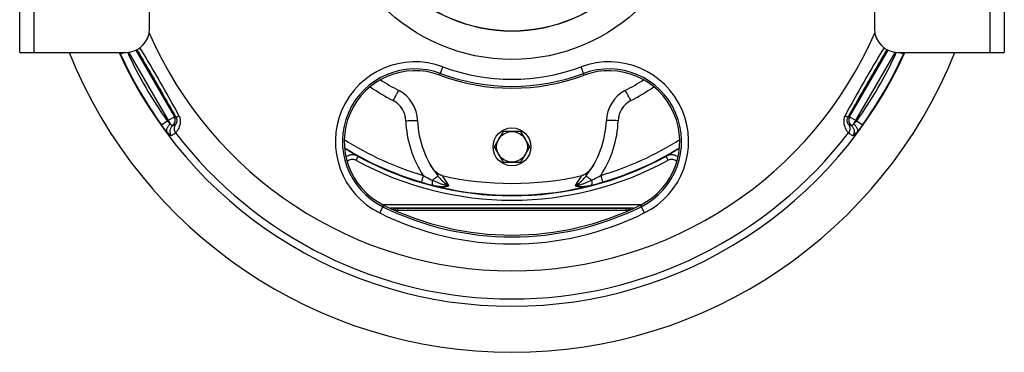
# Model space of a CAD drawing. Extents: x -1767 to 1181, y 8 to 1639.
# Tile 52 of 74: x -311 to 106, y 638 to 778. Entities that reach past the tile are written whole.
import ezdxf

# ---------------------------------------------------------------- set-up
doc = ezdxf.new("R2010")
doc.units = 0
doc.header["$LTSCALE"] = 65.395
doc.layers.get('0').update_dxf_attribs({"linetype": 'CONTINUOUS'})

msp = doc.modelspace()

# ---------------------------------------------------------------- linework, layer by layer
at = {"color": 7, "linetype": 'CONTINUOUS'}
for p, q in [((-310.65, 764.66), (-310.65, 914.66)), ((106.35, 914.66), (106.35, 764.66)), ((-255.65, 774.66), (-255.65, 904.66)), ((51.35, 904.66), (51.35, 774.66)), ((-310.65, 764.66), (-265.65, 764.66)), ((61.35, 764.66), (106.35, 764.66))]:
    msp.add_line(p, q, dxfattribs=at)
at = {"color": 9, "linetype": 'CONTINUOUS'}
for p, q in [((-304.65, 914.66), (-304.65, 764.66)), ((100.35, 764.66), (100.35, 914.66)), ((-266.4, 764.66), (-267.94, 763.96)), ((-246.82, 734.35), (-264.37, 764.75)), ((-261.4, 765.61), (-245.13, 737.42)), ((40.84, 737.42), (57.11, 765.61)), ((60.08, 764.75), (42.53, 734.35)), ((63.65, 763.96), (62.11, 764.66)), ((-132.71, 755.01), (-131.4, 758.52)), ((-71.58, 755.01), (-72.89, 758.52)), ((-250.6, 733.93), (-248.17, 735.66)), ((-248.17, 735.66), (-245.13, 737.42)), ((-244.47, 737.24), (-245.13, 737.42)), ((40.84, 737.42), (40.18, 737.24)), ((40.84, 737.42), (43.88, 735.66)), ((43.88, 735.66), (46.31, 733.93)), ((-156.5, 700.01), (-158.16, 696.65)), ((-47.65, 700.08), (-156.63, 700.08)), ((-153.62, 698.64), (-153.61, 698.66)), ((-151.46, 698.66), (-151.47, 698.61)), ((-53.81, 698.56), (-150.48, 698.56)), ((-150.48, 697.66), (-150.48, 698.56)), ((-53.81, 697.66), (-53.81, 698.56)), ((-52.82, 698.61), (-52.83, 698.66)), ((-50.67, 698.64), (-50.68, 698.66)), ((-47.79, 700.01), (-46.13, 696.65))]:
    msp.add_line(p, q, dxfattribs=at)
at = {"color": 6, "linetype": 'CONTINUOUS'}
for p, q in [((-105.9, 731.16), (-109.65, 724.66)), ((-98.39, 731.16), (-105.9, 731.16)), ((-94.64, 724.66), (-98.39, 731.16)), ((-109.65, 724.66), (-105.9, 718.16)), ((-98.39, 718.16), (-94.64, 724.66)), ((-105.9, 718.16), (-98.39, 718.16)), ((-50.63, 698.66), (-153.66, 698.66)), ((-53.81, 697.66), (-150.48, 697.66))]:
    msp.add_line(p, q, dxfattribs=at)
at = {"color": 9, "linetype": 'CONTINUOUS'}
for radius in [77.99, 66.05, 65.97]:
    msp.add_circle((-102.15, 839.66), radius, dxfattribs=at)
at = {"color": 2, "linetype": 'CONTINUOUS'}
msp.add_circle((-102.15, 724.66), 8, dxfattribs=at)
at = {"color": 6, "linetype": 'CONTINUOUS'}
msp.add_circle((-102.15, 724.66), 6.5, dxfattribs=at)
at = {"color": 7, "linetype": 'CONTINUOUS'}
for centre, radius, start, end in [((-265.65, 774.66), 10, 270, 360), ((61.35, 774.66), 10, 180, 270), ((-102.15, 839.66), 202, 201.797, 338.203), ((-102.15, 839.66), 182.5, 204.2676, 335.7324), ((-143.19, 726.9), 30, 69.5557, 243.6597), ((-102.15, 837), 87.5, 249.5557, 290.4443), ((-61.1, 726.9), 30, 296.3403, 110.4443), ((-102.15, 809.79), 122.5, 243.6597, 296.3403)]:
    msp.add_arc(centre, radius, start, end, dxfattribs=at)
at = {"color": 9, "linetype": 'CONTINUOUS'}
for centre, radius, start, end in [((-102.15, 839.66), 167.49, 203.4527, 336.5472), ((-227.38, 782.48), 44.58, 203.5552, 204.5412), ((-102.15, 839.66), 182.26, 204.5414, 215.4587), ((-102.15, 839.66), 179.27, 204.7233, 215.458), ((-701.54, 493.59), 519.35, 28.0475, 31.7132), ((497.25, 493.59), 519.35, 148.2868, 151.9525), ((-102.15, 839.66), 179.27, 324.542, 335.2767), ((-102.15, 839.66), 182.26, 324.5414, 335.4587), ((23.11, 782.47), 44.56, 335.4592, 336.4451), ((-143.19, 726.9), 33.75, 69.5557, 243.6597), ((-61.1, 726.9), 33.75, 296.3403, 110.4443), ((-143.19, 726.9), 30.77, 69.5557, 243.6597), ((-102.15, 837), 86.73, 249.5557, 290.4443), ((-102.15, 837), 83.75, 249.5557, 290.4443), ((-61.1, 726.9), 30.77, 296.3403, 110.4443), ((-102.11, 839.86), 108.08, 236.1917, 242.2346), ((-102.18, 839.86), 108.08, 297.7654, 303.8096), ((-157.11, 735.37), 10, 1.9963, 62.2367), ((-47.18, 735.37), 10, 117.7633, 178.0037), ((-247.73, 735.92), 3, 307.4878, 29.9784), ((-102.15, 737.29), 45, 181.9963, 213.3975), ((-102.15, 737.29), 45, 326.6025, 358.0037), ((43.44, 735.92), 3, 150.0216, 232.5122), ((-102.15, 839.66), 179.43, 217.4297, 322.5701), ((-102.15, 839.54), 132.46, 237.5733, 253.5246), ((-102.14, 839.54), 132.46, 286.4754, 302.4283), ((-102.15, 839.63), 135.46, 238.4342, 253.5266), ((-102.15, 839.59), 135.45, 238.4262, 301.5742), ((-102.14, 839.63), 135.46, 286.4734, 301.5661), ((-102.15, 839.64), 137.58, 241.2823, 298.7177), ((-102.15, 839.53), 135.59, 241.2819, 298.7181), ((-98.56, 733.17), 39.15, 211.9355, 218.0116), ((-136.14, 703.8), 8.54, 31.5724, 38.0196), ((-68.07, 703.74), 8.65, 142.0193, 148.3883), ((-105.54, 733.04), 38.91, 321.9701, 328.083), ((-102.15, 809.79), 126.25, 243.6597, 296.3403), ((-102.15, 809.79), 123.27, 243.6597, 296.3403), ((-150.29, 708.43), 9.9, 261.0118, 263.0983), ((-150.48, 707.56), 9.01, 263.6867, 269.9976), ((-53.81, 707.56), 9.01, 270.0024, 276.3133), ((-54, 708.43), 9.9, 276.9017, 278.9882)]:
    msp.add_arc(centre, radius, start, end, dxfattribs=at)
at = {"color": 6, "linetype": 'CONTINUOUS'}
for centre, radius, start, end in [((-102.15, 839.66), 103, 237.2396, 242.2368), ((-102.15, 839.66), 103, 297.7632, 302.7602), ((-157.11, 735.24), 15, 1.9962, 62.2368), ((-47.18, 735.24), 15, 117.7632, 178.0038), ((-102.15, 737.16), 40, 181.9962, 218.4046), ((-102.15, 737.16), 40, 321.5954, 358.0038), ((-102.15, 844.46), 135.28, 257.344, 282.656), ((-150.48, 707.66), 10, 263.6843, 270), ((-53.81, 707.66), 10, 270, 276.3157)]:
    msp.add_arc(centre, radius, start, end, dxfattribs=at)
at = {"color": 9, "linetype": 'CONTINUOUS'}
for points, knots in [([(-260.97, 765.82), (-259.59, 763.45), (-254.09, 753.92), (-248.59, 744.39), (-244.47, 737.24)], [0, 0, 0, 0, 0.249867, 1, 1, 1, 1]), ([(40.18, 737.24), (41.55, 739.62), (47.04, 749.15), (52.54, 758.68), (56.68, 765.82)], [0, 0, 0, 0, 0.249668, 1, 1, 1, 1]), ([(-152.45, 744.22), (-152.3, 744.51), (-152.01, 745.06), (-151.59, 745.86), (-151.19, 746.6), (-150.89, 747.15), (-150.68, 747.55), (-150.54, 747.8), (-150.42, 748.01), (-150.32, 748.19), (-150.25, 748.31), (-150.21, 748.39), (-150.18, 748.44), (-150.16, 748.47), (-150.14, 748.5), (-150.13, 748.51), (-150.13, 748.52), (-150.12, 748.52)], [0, 0, 0, 0, 0.19625, 0.384285, 0.557108, 0.708264, 0.77392, 0.832121, 0.882323, 0.924059, 0.956942, 0.969963, 0.980665, 0.989024, 0.995022, 0.998659, 1, 1, 1, 1]), ([(-51.84, 744.22), (-51.99, 744.51), (-52.28, 745.06), (-52.7, 745.86), (-53.1, 746.6), (-53.4, 747.15), (-53.61, 747.55), (-53.75, 747.8), (-53.87, 748.01), (-53.97, 748.19), (-54.04, 748.31), (-54.08, 748.39), (-54.11, 748.44), (-54.13, 748.47), (-54.15, 748.5), (-54.16, 748.51), (-54.16, 748.52), (-54.17, 748.52)], [0, 0, 0, 0, 0.19625, 0.384285, 0.557108, 0.708264, 0.77392, 0.832121, 0.882323, 0.924059, 0.956942, 0.969963, 0.980665, 0.989024, 0.995022, 0.998659, 1, 1, 1, 1]), ([(-248.31, 731), (-248.7, 731.44), (-249.48, 732.4), (-250.22, 733.4), (-250.6, 733.93)], [0, 0, 0, 0, 0.473968, 1, 1, 1, 1]), ([(-246.82, 734.35), (-247.12, 734.12), (-247.53, 733.73), (-247.98, 733.13), (-248.24, 732.65), (-248.41, 732.17), (-248.5, 731.62), (-248.42, 731.21), (-248.31, 731)], [0, 0, 0, 0, 0.283784, 0.430463, 0.571553, 0.701126, 0.816039, 1, 1, 1, 1]), ([(-246.82, 734.35), (-246.93, 734.44), (-247.41, 734.84), (-247.85, 735.3), (-248.17, 735.66)], [0, 0, 0, 0, 0.23066, 1, 1, 1, 1]), ([(-245.9, 733.54), (-245.92, 733.53), (-245.96, 733.54), (-246.06, 733.59), (-246.25, 733.74), (-246.52, 734.01), (-246.71, 734.22), (-246.82, 734.35)], [0, 0, 0, 0, 0.035522, 0.094611, 0.294659, 0.601481, 1, 1, 1, 1]), ([(-244.74, 734.1), (-244.83, 734.04), (-245.2, 733.82), (-245.6, 733.65), (-245.9, 733.54)], [0, 0, 0, 0, 0.246085, 1, 1, 1, 1]), ([(-244.74, 734.1), (-244.9, 733.86), (-245.17, 733.31), (-245.3, 732.38), (-245.13, 731.43), (-244.82, 730.86), (-244.63, 730.61)], [0, 0, 0, 0, 0.23372, 0.485989, 0.745817, 1, 1, 1, 1]), ([(-244.47, 737.24), (-244.35, 737.03), (-244.17, 736.59), (-244.07, 735.94), (-244.11, 735.37), (-244.23, 734.92), (-244.38, 734.58), (-244.52, 734.34), (-244.64, 734.19), (-244.71, 734.12), (-244.74, 734.1)], [0, 0, 0, 0, 0.217494, 0.41479, 0.583519, 0.721441, 0.829977, 0.911426, 0.967666, 1, 1, 1, 1]), ([(-243.19, 737.79), (-242.94, 737.33), (-242.63, 736.36), (-242.6, 734.92), (-242.86, 733.65), (-243.26, 732.62), (-243.69, 731.82), (-244.08, 731.24), (-244.39, 730.86), (-244.56, 730.67), (-244.63, 730.61)], [0, 0, 0, 0, 0.199381, 0.385659, 0.552151, 0.694873, 0.811783, 0.901908, 0.964744, 1, 1, 1, 1]), ([(-244.47, 737.24), (-244.46, 737.23), (-244.42, 737.23), (-244.35, 737.25), (-244.24, 737.29), (-244.09, 737.35), (-243.91, 737.43), (-243.6, 737.58), (-243.36, 737.7), (-243.19, 737.79)], [0, 0, 0, 0, 0.024951, 0.077001, 0.160106, 0.274589, 0.419457, 0.591551, 1, 1, 1, 1]), ([(-147.12, 735.72), (-146.79, 735.73), (-146.16, 735.75), (-145.23, 735.78), (-144.38, 735.8), (-143.73, 735.81), (-143.27, 735.81), (-142.98, 735.81), (-142.73, 735.81), (-142.52, 735.8), (-142.35, 735.8), (-142.23, 735.79), (-142.16, 735.78), (-142.13, 735.77), (-142.12, 735.77), (-142.12, 735.77)], [0, 0, 0, 0, 0.194862, 0.382203, 0.554857, 0.706195, 0.772022, 0.830423, 0.880839, 0.922792, 0.955886, 0.97982, 0.994417, 0.998242, 1, 1, 1, 1]), ([(-57.17, 735.72), (-57.5, 735.73), (-58.13, 735.75), (-59.06, 735.78), (-59.91, 735.8), (-60.56, 735.81), (-61.02, 735.81), (-61.31, 735.81), (-61.56, 735.81), (-61.77, 735.8), (-61.94, 735.8), (-62.06, 735.79), (-62.13, 735.78), (-62.16, 735.77), (-62.17, 735.77), (-62.17, 735.77)], [0, 0, 0, 0, 0.194862, 0.382203, 0.554857, 0.706195, 0.772022, 0.830423, 0.880839, 0.922792, 0.955886, 0.97982, 0.994417, 0.998242, 1, 1, 1, 1]), ([(38.9, 737.79), (38.65, 737.33), (38.34, 736.36), (38.31, 734.92), (38.57, 733.65), (38.97, 732.62), (39.4, 731.82), (39.79, 731.24), (40.1, 730.86), (40.27, 730.67), (40.34, 730.61)], [0, 0, 0, 0, 0.199381, 0.385659, 0.552151, 0.694873, 0.811783, 0.901908, 0.964744, 1, 1, 1, 1]), ([(40.18, 737.24), (40.17, 737.23), (40.13, 737.23), (40.06, 737.25), (39.94, 737.29), (39.79, 737.35), (39.61, 737.44), (39.3, 737.58), (39.06, 737.7), (38.9, 737.79)], [0, 0, 0, 0, 0.025568, 0.078921, 0.163639, 0.279536, 0.425107, 0.596785, 1, 1, 1, 1]), ([(40.45, 734.1), (40.42, 734.12), (40.35, 734.19), (40.23, 734.34), (40.09, 734.58), (39.94, 734.92), (39.82, 735.37), (39.78, 735.94), (39.88, 736.59), (40.06, 737.03), (40.18, 737.24)], [0, 0, 0, 0, 0.032334, 0.088574, 0.170023, 0.278559, 0.416481, 0.58521, 0.782506, 1, 1, 1, 1]), ([(40.45, 734.1), (40.62, 733.85), (40.89, 733.28), (41.01, 732.34), (40.83, 731.4), (40.52, 730.85), (40.34, 730.61)], [0, 0, 0, 0, 0.243259, 0.499236, 0.755655, 1, 1, 1, 1]), ([(41.61, 733.54), (41.51, 733.57), (41.11, 733.73), (40.72, 733.93), (40.45, 734.1)], [0, 0, 0, 0, 0.255123, 1, 1, 1, 1]), ([(42.53, 734.35), (42.42, 734.22), (42.22, 734.01), (41.96, 733.74), (41.77, 733.59), (41.67, 733.54), (41.62, 733.53), (41.61, 733.54)], [0, 0, 0, 0, 0.398427, 0.705252, 0.905353, 0.964467, 1, 1, 1, 1]), ([(43.88, 735.66), (43.77, 735.54), (43.35, 735.07), (42.89, 734.64), (42.53, 734.35)], [0, 0, 0, 0, 0.26362, 1, 1, 1, 1]), ([(42.53, 734.35), (42.83, 734.13), (43.24, 733.74), (43.68, 733.13), (43.95, 732.65), (44.12, 732.17), (44.21, 731.62), (44.13, 731.21), (44.02, 731)], [0, 0, 0, 0, 0.283305, 0.429876, 0.570963, 0.700631, 0.815696, 1, 1, 1, 1]), ([(46.31, 733.93), (45.93, 733.4), (45.19, 732.4), (44.4, 731.44), (44.02, 731)], [0, 0, 0, 0, 0.526042, 1, 1, 1, 1]), ([(-246.45, 729.35), (-246.47, 729.33), (-246.56, 729.34), (-246.78, 729.46), (-247.15, 729.77), (-247.69, 730.3), (-248.09, 730.75), (-248.31, 731)], [0, 0, 0, 0, 0.035117, 0.094109, 0.294946, 0.601909, 1, 1, 1, 1]), ([(-245.9, 733.54), (-246.2, 733.31), (-246.73, 732.71), (-247.12, 731.57), (-247.03, 730.36), (-246.67, 729.64), (-246.45, 729.34)], [0, 0, 0, 0, 0.23949, 0.499137, 0.759328, 1, 1, 1, 1]), ([(-244.63, 730.61), (-245.03, 730.23), (-245.63, 729.78), (-246.28, 729.43), (-246.45, 729.35)], [0, 0, 0, 0, 0.747781, 1, 1, 1, 1]), ([(42.16, 729.34), (41.99, 729.43), (41.58, 729.65), (40.97, 730.06), (40.54, 730.42), (40.34, 730.61)], [0, 0, 0, 0, 0.251912, 0.626191, 1, 1, 1, 1]), ([(41.61, 733.54), (41.91, 733.31), (42.44, 732.71), (42.83, 731.57), (42.74, 730.36), (42.38, 729.64), (42.16, 729.34)], [0, 0, 0, 0, 0.239491, 0.499138, 0.75933, 1, 1, 1, 1]), ([(44.02, 731), (43.8, 730.75), (43.4, 730.3), (42.86, 729.77), (42.49, 729.46), (42.27, 729.34), (42.18, 729.33), (42.16, 729.34)], [0, 0, 0, 0, 0.398067, 0.705008, 0.905818, 0.964817, 1, 1, 1, 1]), ([(-173.05, 724.12), (-172.38, 723.7), (-171.13, 722.94), (-169.46, 721.93), (-168.3, 721.25), (-167.63, 720.84), (-167.39, 720.69), (-167.29, 720.63)], [0, 0, 0, 0, 0.352616, 0.650336, 0.872102, 0.948711, 1, 1, 1, 1]), ([(-37, 720.63), (-36.9, 720.69), (-36.66, 720.84), (-35.99, 721.25), (-34.83, 721.93), (-33.15, 722.94), (-31.91, 723.7), (-31.24, 724.12)], [0, 0, 0, 0, 0.051285, 0.127894, 0.349666, 0.647391, 1, 1, 1, 1]), ([(-167.29, 720.63), (-167.69, 720.84), (-168.55, 721.17), (-169.92, 721.3), (-171.27, 721.05), (-172.1, 720.65), (-172.47, 720.39)], [0, 0, 0, 0, 0.25026, 0.500193, 0.749989, 1, 1, 1, 1]), ([(-168.25, 718.98), (-168.55, 719.14), (-169.19, 719.37), (-170.21, 719.39), (-171.19, 719.08), (-171.73, 718.66), (-171.96, 718.41)], [0, 0, 0, 0, 0.25009, 0.500189, 0.750182, 1, 1, 1, 1]), ([(-167.29, 720.63), (-167.3, 720.63), (-167.31, 720.61), (-167.33, 720.59), (-167.35, 720.55), (-167.39, 720.5), (-167.43, 720.43), (-167.5, 720.31), (-167.6, 720.13), (-167.75, 719.89), (-167.9, 719.61), (-168.08, 719.3), (-168.19, 719.09), (-168.25, 718.98)], [0, 0, 0, 0, 0.00683, 0.022613, 0.047416, 0.081054, 0.123245, 0.173625, 0.297103, 0.447136, 0.618427, 0.804906, 1, 1, 1, 1]), ([(-31.82, 720.4), (-32.2, 720.65), (-33.02, 721.05), (-34.37, 721.3), (-35.74, 721.17), (-36.6, 720.84), (-37, 720.63)], [0, 0, 0, 0, 0.25001, 0.499807, 0.74974, 1, 1, 1, 1]), ([(-37, 720.63), (-36.99, 720.63), (-36.98, 720.61), (-36.96, 720.59), (-36.94, 720.55), (-36.9, 720.5), (-36.86, 720.43), (-36.79, 720.31), (-36.69, 720.13), (-36.54, 719.89), (-36.39, 719.61), (-36.21, 719.3), (-36.1, 719.09), (-36.04, 718.98)], [0, 0, 0, 0, 0.00683, 0.022613, 0.047416, 0.081054, 0.123246, 0.173626, 0.297104, 0.447136, 0.618427, 0.804906, 1, 1, 1, 1]), ([(-32.33, 718.41), (-32.56, 718.66), (-33.1, 719.07), (-34.08, 719.39), (-35.1, 719.37), (-35.74, 719.14), (-36.04, 718.98)], [0, 0, 0, 0, 0.249817, 0.499811, 0.749909, 1, 1, 1, 1]), ([(-139.71, 712.52), (-139.82, 712.17), (-139.97, 711.67), (-140.16, 711.03), (-140.28, 710.62), (-140.39, 710.28), (-140.47, 710.01), (-140.52, 709.84), (-140.55, 709.75), (-140.56, 709.73)], [0, 0, 0, 0, 0.371121, 0.539334, 0.688104, 0.812319, 0.907706, 0.970987, 1, 1, 1, 1]), ([(-140.56, 709.73), (-139.75, 709.49), (-138.13, 709.03), (-136.5, 708.63), (-135.69, 708.46)], [0, 0, 0, 0, 0.506117, 1, 1, 1, 1]), ([(-139.71, 712.52), (-139.4, 712.35), (-138.13, 711.66), (-136.85, 711), (-135.87, 710.54)], [0, 0, 0, 0, 0.251158, 1, 1, 1, 1]), ([(-135.87, 710.54), (-135.91, 710.29), (-135.95, 709.84), (-135.95, 709.22), (-135.88, 708.76), (-135.77, 708.52), (-135.69, 708.46)], [0, 0, 0, 0, 0.350581, 0.643549, 0.861212, 1, 1, 1, 1]), ([(-135.87, 710.54), (-135.71, 710.67), (-135.39, 710.92), (-134.93, 711.27), (-134.53, 711.58), (-134.18, 711.84), (-133.93, 712.02), (-133.77, 712.14), (-133.68, 712.2), (-133.6, 712.25), (-133.55, 712.29), (-133.52, 712.3), (-133.49, 712.32), (-133.49, 712.31)], [0, 0, 0, 0, 0.213574, 0.408557, 0.580934, 0.727134, 0.844145, 0.890929, 0.929567, 0.959867, 0.981693, 0.994981, 1, 1, 1, 1]), ([(-135.87, 710.54), (-135.01, 710.12), (-133.7, 709.53), (-131.92, 708.87), (-131.02, 708.62), (-130.57, 708.51)], [0, 0, 0, 0, 0.506613, 0.754979, 1, 1, 1, 1]), ([(-133.49, 712.31), (-133.01, 711.71), (-132.01, 710.55), (-130.86, 709.52), (-130.24, 709.08)], [0, 0, 0, 0, 0.502923, 1, 1, 1, 1]), ([(-130.24, 709.08), (-130.26, 709.04), (-130.37, 708.85), (-130.48, 708.66), (-130.57, 708.51)], [0, 0, 0, 0, 0.193568, 1, 1, 1, 1]), ([(-130.24, 709.08), (-130.14, 709), (-129.7, 708.69), (-129.23, 708.41), (-128.86, 708.28)], [0, 0, 0, 0, 0.246891, 1, 1, 1, 1]), ([(-129.41, 709.07), (-129.48, 709.05), (-129.76, 709.02), (-130.04, 709.03), (-130.24, 709.08)], [0, 0, 0, 0, 0.262818, 1, 1, 1, 1]), ([(-75.43, 708.28), (-75.31, 708.32), (-74.81, 708.54), (-74.37, 708.84), (-74.05, 709.08)], [0, 0, 0, 0, 0.254408, 1, 1, 1, 1]), ([(-74.88, 709.07), (-74.81, 709.05), (-74.53, 709.02), (-74.25, 709.03), (-74.05, 709.08)], [0, 0, 0, 0, 0.262817, 1, 1, 1, 1]), ([(-74.05, 709.08), (-73.43, 709.52), (-72.28, 710.55), (-71.28, 711.71), (-70.8, 712.31)], [0, 0, 0, 0, 0.497077, 1, 1, 1, 1]), ([(-73.72, 708.51), (-73.76, 708.57), (-73.86, 708.76), (-73.97, 708.95), (-74.05, 709.08)], [0, 0, 0, 0, 0.305063, 1, 1, 1, 1]), ([(-73.72, 708.51), (-73.27, 708.62), (-72.37, 708.87), (-70.59, 709.53), (-69.28, 710.12), (-68.42, 710.54)], [0, 0, 0, 0, 0.245021, 0.493387, 1, 1, 1, 1]), ([(-68.42, 710.54), (-68.58, 710.67), (-68.9, 710.92), (-69.36, 711.27), (-69.76, 711.58), (-70.11, 711.84), (-70.36, 712.02), (-70.52, 712.14), (-70.61, 712.2), (-70.69, 712.25), (-70.74, 712.29), (-70.77, 712.3), (-70.8, 712.32), (-70.8, 712.31)], [0, 0, 0, 0, 0.213574, 0.408556, 0.580933, 0.727133, 0.844144, 0.890929, 0.929567, 0.959867, 0.981693, 0.994981, 1, 1, 1, 1]), ([(-68.42, 710.54), (-68.38, 710.29), (-68.34, 709.84), (-68.34, 709.22), (-68.41, 708.76), (-68.52, 708.52), (-68.6, 708.46)], [0, 0, 0, 0, 0.350585, 0.643554, 0.861216, 1, 1, 1, 1]), ([(-68.6, 708.46), (-67.79, 708.63), (-66.16, 709.03), (-64.54, 709.49), (-63.73, 709.73)], [0, 0, 0, 0, 0.493883, 1, 1, 1, 1]), ([(-68.42, 710.54), (-68.09, 710.69), (-66.8, 711.33), (-65.52, 712), (-64.58, 712.52)], [0, 0, 0, 0, 0.248295, 1, 1, 1, 1]), ([(-64.58, 712.52), (-64.47, 712.17), (-64.32, 711.67), (-64.13, 711.03), (-64.01, 710.62), (-63.9, 710.28), (-63.82, 710.01), (-63.77, 709.84), (-63.74, 709.75), (-63.73, 709.73)], [0, 0, 0, 0, 0.371122, 0.539335, 0.688105, 0.812319, 0.907707, 0.970988, 1, 1, 1, 1]), ([(-135.69, 708.46), (-134.69, 708.24), (-133.23, 707.97), (-131.32, 707.84), (-130.42, 707.87), (-129.99, 707.92)], [0, 0, 0, 0, 0.530311, 0.774706, 1, 1, 1, 1]), ([(-74.3, 707.92), (-73.87, 707.87), (-72.97, 707.84), (-71.06, 707.97), (-69.6, 708.24), (-68.6, 708.46)], [0, 0, 0, 0, 0.225294, 0.469689, 1, 1, 1, 1]), ([(-152.27, 698.03), (-152.26, 698.07), (-152.22, 698.28), (-152.19, 698.49), (-152.16, 698.66)], [0, 0, 0, 0, 0.202033, 1, 1, 1, 1]), ([(-151.58, 697.73), (-151.58, 697.76), (-151.56, 697.85), (-151.54, 698.04), (-151.51, 698.3), (-151.49, 698.5), (-151.47, 698.61)], [0, 0, 0, 0, 0.105589, 0.325769, 0.635599, 1, 1, 1, 1]), ([(-52.71, 697.73), (-52.71, 697.76), (-52.73, 697.85), (-52.75, 698.04), (-52.78, 698.3), (-52.8, 698.5), (-52.82, 698.61)], [0, 0, 0, 0, 0.105589, 0.325769, 0.635599, 1, 1, 1, 1]), ([(-52.02, 698.03), (-52.03, 698.07), (-52.07, 698.28), (-52.1, 698.49), (-52.13, 698.66)], [0, 0, 0, 0, 0.202033, 1, 1, 1, 1])]:
    msp.add_open_spline(points, degree=3, knots=knots, dxfattribs=at)
at = {"color": 6, "linetype": 'CONTINUOUS'}
for points, knots in [([(-131.78, 712.47), (-132.36, 712.59), (-133.44, 713.14), (-135.21, 714.71), (-136.23, 716.18), (-136.81, 717.21)], [0, 0, 0, 0, 0.249407, 0.499727, 1, 1, 1, 1]), ([(-67.48, 717.21), (-68.07, 716.18), (-69.09, 714.71), (-70.85, 713.14), (-71.93, 712.59), (-72.51, 712.47)], [0, 0, 0, 0, 0.500272, 0.750593, 1, 1, 1, 1])]:
    msp.add_open_spline(points, degree=3, knots=knots, dxfattribs=at)
at = {"color": 2, "linetype": 'CONTINUOUS'}
for points, knots in [([(-130.57, 708.51), (-130.52, 708.45), (-130.36, 708.23), (-130.16, 708.03), (-129.99, 707.92)], [0, 0, 0, 0, 0.268051, 1, 1, 1, 1]), ([(-130.57, 708.51), (-130.43, 708.48), (-129.86, 708.38), (-129.29, 708.3), (-128.86, 708.28)], [0, 0, 0, 0, 0.248365, 1, 1, 1, 1]), ([(-129.99, 707.92), (-129.78, 707.95), (-129.39, 708.02), (-129.01, 708.17), (-128.86, 708.28)], [0, 0, 0, 0, 0.535669, 1, 1, 1, 1]), ([(-75.43, 708.28), (-75.29, 708.28), (-74.71, 708.33), (-74.14, 708.43), (-73.72, 708.51)], [0, 0, 0, 0, 0.253849, 1, 1, 1, 1]), ([(-75.43, 708.28), (-75.28, 708.17), (-74.9, 708.02), (-74.51, 707.95), (-74.3, 707.92)], [0, 0, 0, 0, 0.464341, 1, 1, 1, 1]), ([(-73.72, 708.51), (-73.77, 708.45), (-73.93, 708.23), (-74.13, 708.03), (-74.3, 707.92)], [0, 0, 0, 0, 0.268051, 1, 1, 1, 1])]:
    msp.add_open_spline(points, degree=3, knots=knots, dxfattribs=at)

doc.saveas('drawing.dxf')
